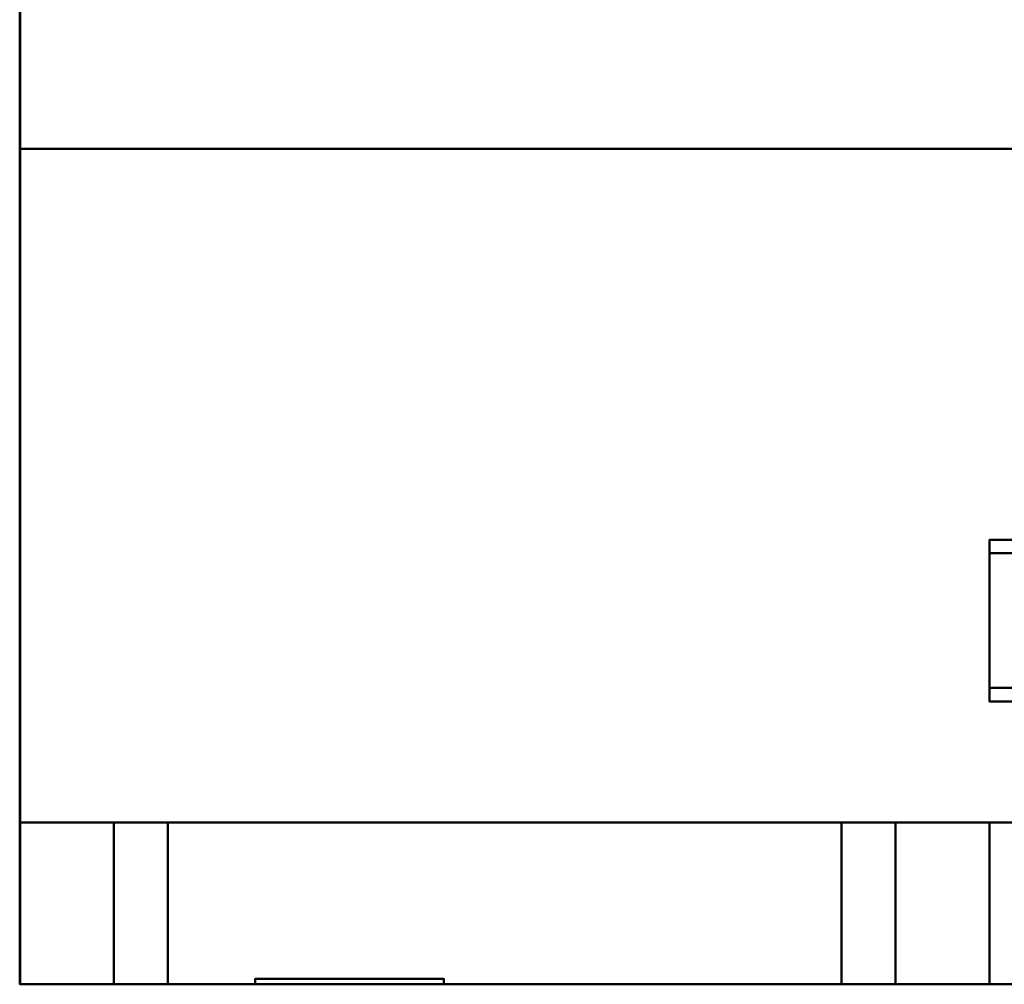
# Model space of a CAD drawing. Header units: millimetres. Extents: x -1264 to 588, y -1214 to 732.
# Tile 1 of 18: x -1264 to -899, y -68 to 290. Entities that reach past the tile are written whole.
import ezdxf

# ---------------------------------------------------------------- set-up
doc = ezdxf.new("R2010")
doc.units = ezdxf.units.MM
doc.layers.add('Q-SPCQ', color=7, linetype='Continuous', lineweight=30)

msp = doc.modelspace()

# ---------------------------------------------------------------- linework, layer by layer
at = {"layer": 'Q-SPCQ', "color": 7}
for p in [(-1263.7, 732), (536, -68)]:
    msp.add_line(p, (-1263.7, -68), dxfattribs=at)
at = {"layer": 'Q-SPCQ', "lineweight": 40, "extrusion": (0, -1, 0)}
for p, q in [((-939, -68, 169.69), (-1229, -68, 169.69)), ((-1229, -68, 169.69), (-1229, -68, 464.69)), ((-1229, -68, 464.69), (-939, -68, 464.69)), ((-1229, -68, 787.19), (-1229, -68, 607.19)), ((-939, -68, 464.69), (-939, -68, 169.69)), ((-939, -68, 787.19), (-939, -68, 607.19))]:
    msp.add_line(p, q, dxfattribs=at)
at = {"layer": 'Q-SPCQ', "lineweight": 40}
for points in [[(536, -8, 135), (-1264, -8, 135), (-1264, 732, 135), (536, 732, 135)], [(536, 242, 1021.13), (-1264, 242, 1021.13), (-1264, 242, 900), (536, 242, 900)], [(536, 242, 900), (-1264, 242, 900), (-1264, -68, 900), (536, -68, 900)], [(-1264, 242, 913), (-1264, -68, 913), (536, -68, 913), (536, 242, 913)], [(536, -68, 900), (-1264, -68, 900), (-1264, 242, 900), (536, 242, 900)], [(536, 242, 913), (536, 242, 900), (-1264, 242, 900), (-1264, 242, 913)], [(-1264, 242, 913), (-1264, 242, 900), (-1264, -68, 900), (-1264, -68, 913)], [(-857.44, 97, 38.18), (-857.44, 92, 38.18), (-904, 92, 130), (-904, 97, 130)], [(-904, 97, 135), (-904, 37, 135), (-784, 37, 135), (-784, 97, 135)], [(-904, 92, 130), (-784, 92, 130), (-784, 42, 130), (-904, 42, 130)], [(-857.44, 42, 38.18), (-857.44, 37, 38.18), (-904, 37, 130), (-904, 42, 130)], [(-904, -68, 838), (-904, -8, 838), (-1264, -8, 838), (-1264, -68, 838)], [(-1264, -68, 838), (-1264, -8, 838), (-1264, -8, 148), (-1264, -68, 148)], [(-1264, -68, 148), (-1264, -8, 148), (-904, -8, 148), (-904, -68, 148)], [(536, -8, 135), (536, -8, 855), (-1264, -8, 855), (-1264, -8, 135)], [(-1264, -68, 855), (-1264, -8, 855), (536, -8, 855), (536, -68, 855)], [(-1229, -68, 787.19), (-1229, -68, 767.19), (-1229, -8, 812.19), (-1229, -8, 832.19)], [(-1229, -68, 747.19), (-1229, -68, 727.19), (-1229, -8, 772.19), (-1229, -8, 792.19)], [(-1229, -68, 707.19), (-1229, -68, 687.19), (-1229, -8, 732.19), (-1229, -8, 752.19)], [(-1229, -68, 667.19), (-1229, -68, 647.19), (-1229, -8, 692.19), (-1229, -8, 712.19)], [(-1229, -68, 627.19), (-1229, -68, 607.19), (-1229, -8, 652.19), (-1229, -8, 672.19)], [(-939, -8, 812.19), (-1229, -8, 812.19), (-1229, -68, 767.19), (-939, -68, 767.19)], [(-939, -68, 787.19), (-1229, -68, 787.19), (-1229, -8, 832.19), (-939, -8, 832.19)], [(-939, -8, 772.19), (-1229, -8, 772.19), (-1229, -68, 727.19), (-939, -68, 727.19)], [(-939, -68, 747.19), (-1229, -68, 747.19), (-1229, -8, 792.19), (-939, -8, 792.19)], [(-939, -8, 732.19), (-1229, -8, 732.19), (-1229, -68, 687.19), (-939, -68, 687.19)], [(-939, -68, 707.19), (-1229, -68, 707.19), (-1229, -8, 752.19), (-939, -8, 752.19)], [(-939, -8, 692.19), (-1229, -8, 692.19), (-1229, -68, 647.19), (-939, -68, 647.19)], [(-939, -68, 667.19), (-1229, -68, 667.19), (-1229, -8, 712.19), (-939, -8, 712.19)], [(-939, -8, 652.19), (-1229, -8, 652.19), (-1229, -68, 607.19), (-939, -68, 607.19)], [(-939, -68, 627.19), (-1229, -68, 627.19), (-1229, -8, 672.19), (-939, -8, 672.19)], [(-1209, -68, 324.69), (-1209, -68, 309.69), (-1209, -8, 354.69), (-1209, -8, 369.69)], [(-1209, -68, 294.69), (-1209, -68, 279.69), (-1209, -8, 324.69), (-1209, -8, 339.69)], [(-1209, -68, 264.69), (-1209, -68, 249.69), (-1209, -8, 294.69), (-1209, -8, 309.69)], [(-1209, -68, 234.69), (-1209, -68, 219.69), (-1209, -8, 264.69), (-1209, -8, 279.69)], [(-1209, -68, 204.69), (-1209, -68, 189.69), (-1209, -8, 234.69), (-1209, -8, 249.69)], [(-1209, -68, 354.69), (-1209, -68, 339.69), (-1209, -8, 384.69), (-1209, -8, 399.69)], [(-1209, -68, 384.69), (-1209, -68, 369.69), (-1209, -8, 414.69), (-1209, -8, 429.69)], [(-1209, -68, 414.69), (-1209, -68, 399.69), (-1209, -8, 444.69), (-1209, -8, 459.69)], [(-1209, -68, 444.69), (-1209, -68, 429.69), (-1209, -8, 474.69), (-1209, -8, 489.69)], [(-959, -8, 354.69), (-1209, -8, 354.69), (-1209, -68, 309.69), (-959, -68, 309.69)], [(-959, -68, 324.69), (-1209, -68, 324.69), (-1209, -8, 369.69), (-959, -8, 369.69)], [(-959, -8, 324.69), (-1209, -8, 324.69), (-1209, -68, 279.69), (-959, -68, 279.69)], [(-959, -68, 294.69), (-1209, -68, 294.69), (-1209, -8, 339.69), (-959, -8, 339.69)], [(-959, -8, 294.69), (-1209, -8, 294.69), (-1209, -68, 249.69), (-959, -68, 249.69)], [(-959, -68, 264.69), (-1209, -68, 264.69), (-1209, -8, 309.69), (-959, -8, 309.69)], [(-959, -8, 264.69), (-1209, -8, 264.69), (-1209, -68, 219.69), (-959, -68, 219.69)], [(-959, -68, 234.69), (-1209, -68, 234.69), (-1209, -8, 279.69), (-959, -8, 279.69)], [(-959, -8, 234.69), (-1209, -8, 234.69), (-1209, -68, 189.69), (-959, -68, 189.69)], [(-959, -68, 204.69), (-1209, -68, 204.69), (-1209, -8, 249.69), (-959, -8, 249.69)], [(-959, -8, 384.69), (-1209, -8, 384.69), (-1209, -68, 339.69), (-959, -68, 339.69)], [(-959, -68, 354.69), (-1209, -68, 354.69), (-1209, -8, 399.69), (-959, -8, 399.69)], [(-959, -8, 414.69), (-1209, -8, 414.69), (-1209, -68, 369.69), (-959, -68, 369.69)], [(-959, -68, 384.69), (-1209, -68, 384.69), (-1209, -8, 429.69), (-959, -8, 429.69)], [(-959, -8, 444.69), (-1209, -8, 444.69), (-1209, -68, 399.69), (-959, -68, 399.69)], [(-959, -68, 414.69), (-1209, -68, 414.69), (-1209, -8, 459.69), (-959, -8, 459.69)], [(-959, -8, 474.69), (-1209, -8, 474.69), (-1209, -68, 429.69), (-959, -68, 429.69)], [(-959, -68, 444.69), (-1209, -68, 444.69), (-1209, -8, 489.69), (-959, -8, 489.69)], [(-959, -68, 324.69), (-959, -8, 369.69), (-959, -8, 354.69), (-959, -68, 309.69)], [(-959, -68, 294.69), (-959, -8, 339.69), (-959, -8, 324.69), (-959, -68, 279.69)], [(-959, -68, 264.69), (-959, -8, 309.69), (-959, -8, 294.69), (-959, -68, 249.69)], [(-959, -68, 234.69), (-959, -8, 279.69), (-959, -8, 264.69), (-959, -68, 219.69)], [(-959, -68, 204.69), (-959, -8, 249.69), (-959, -8, 234.69), (-959, -68, 189.69)], [(-959, -68, 354.69), (-959, -8, 399.69), (-959, -8, 384.69), (-959, -68, 339.69)], [(-959, -68, 384.69), (-959, -8, 429.69), (-959, -8, 414.69), (-959, -68, 369.69)], [(-959, -68, 414.69), (-959, -8, 459.69), (-959, -8, 444.69), (-959, -68, 399.69)], [(-959, -68, 444.69), (-959, -8, 489.69), (-959, -8, 474.69), (-959, -68, 429.69)], [(-939, -68, 787.19), (-939, -8, 832.19), (-939, -8, 812.19), (-939, -68, 767.19)], [(-939, -68, 747.19), (-939, -8, 792.19), (-939, -8, 772.19), (-939, -68, 727.19)], [(-939, -68, 707.19), (-939, -8, 752.19), (-939, -8, 732.19), (-939, -68, 687.19)], [(-939, -68, 667.19), (-939, -8, 712.19), (-939, -8, 692.19), (-939, -68, 647.19)], [(-939, -68, 627.19), (-939, -8, 672.19), (-939, -8, 652.19), (-939, -68, 607.19)], [(-904, -68, 148), (-904, -8, 148), (-904, -8, 838), (-904, -68, 838)], [(536, -68, 900), (-1264, -68, 900), (-1264, -68, 855), (536, -68, 855)], [(-1264, -68, 913), (-1264, -68, 900), (536, -68, 900), (536, -68, 913)], [(-1176.63, -66, 547.78), (-1176.63, -66, 517.78), (-1106.63, -66, 517.78), (-1106.63, -66, 547.78)], [(-1106.63, -66, 547.78), (-1106.63, -68, 547.78), (-1176.63, -68, 547.78), (-1176.63, -66, 547.78)], [(-1176.63, -66, 547.78), (-1176.63, -68, 547.78), (-1176.63, -68, 517.78), (-1176.63, -66, 517.78)], [(-1176.63, -66, 517.78), (-1176.63, -68, 517.78), (-1106.63, -68, 517.78), (-1106.63, -66, 517.78)], [(-1106.63, -66, 517.78), (-1106.63, -68, 517.78), (-1106.63, -68, 547.78), (-1106.63, -66, 547.78)]]:
    msp.add_3dface(points, dxfattribs=at)
for points, invisible_edges in [([(-1264, 242, 900), (-1264, 242, 1021.13), (-1264, 732, 1090), (-1264, 732, 135)], 8), ([(-1264, -8, 135), (-1264, -8, 855), (-1264, 242, 900), (-1264, 732, 135)], 6), ([(-1236, 672.95, 1081.7), (-1264, 732, 1090), (-1264, 242, 1021.13)], 13), ([(-1264, 242, 1021.13), (-1236, 298.14, 1029.02), (-1236, 672.95, 1081.7)], 13), ([(-114, 298.14, 1029.02), (-1236, 298.14, 1029.02), (-1264, 242, 1021.13), (536, 242, 1021.13)], 10), ([(-1264, -68, 900), (-1264, 242, 900), (-1264, -8, 855), (-1264, -68, 855)], 2), ([(-854.39, 97, 51), (-855.59, 97, 48.11), (-904, 97, 130)], 14), ([(-855.59, 97, 48.11), (-856, 97, 45), (-857.44, 97, 38.18), (-904, 97, 130)], 10), ([(-844, 97, 57), (-847.11, 97, 56.59), (-904, 97, 130), (-784, 97, 130)], 14), ([(-850, 97, 55.39), (-852.49, 97, 53.49), (-904, 97, 130)], 14), ([(-847.11, 97, 56.59), (-850, 97, 55.39), (-904, 97, 130)], 14), ([(-784, 97, 130), (-904, 97, 130), (-904, 97, 135), (-784, 97, 135)], 1), ([(-904, 97, 130), (-852.49, 97, 53.49), (-854.39, 97, 51)], 13), ([(-904, 97, 135), (-904, 97, 130), (-904, 92, 130), (-904, 37, 135)], 4), ([(-904, 92, 130), (-852.49, 92, 53.49), (-850, 92, 55.39)], 13), ([(-852.49, 92, 53.49), (-904, 92, 130), (-854.39, 92, 51)], 3), ([(-850, 92, 55.39), (-847.11, 92, 56.59), (-904, 92, 130)], 14), ([(-904, 92, 130), (-847.11, 92, 56.59), (-844, 92, 57)], 13), ([(-855.59, 92, 48.11), (-854.39, 92, 51), (-904, 92, 130)], 14), ([(-857.44, 92, 38.18), (-856, 92, 45), (-855.59, 92, 48.11), (-904, 92, 130)], 5), ([(-844, 92, 57), (-840.89, 92, 56.59), (-784, 92, 130), (-904, 92, 130)], 10), ([(-904, 42, 130), (-904, 37, 130), (-904, 37, 135), (-904, 92, 130)], 4), ([(-855.59, 42, 48.11), (-856, 42, 45), (-857.44, 42, 38.18), (-904, 42, 130)], 10), ([(-854.39, 42, 51), (-904, 42, 130), (-852.49, 42, 53.49)], 3), ([(-904, 42, 130), (-854.39, 42, 51), (-855.59, 42, 48.11)], 13), ([(-850, 42, 55.39), (-852.49, 42, 53.49), (-904, 42, 130)], 14), ([(-847.11, 42, 56.59), (-850, 42, 55.39), (-904, 42, 130)], 14), ([(-844, 42, 57), (-847.11, 42, 56.59), (-904, 42, 130), (-784, 42, 130)], 10), ([(-904, 37, 135), (-904, 37, 130), (-784, 37, 130), (-784, 37, 135)], 2), ([(-850, 37, 55.39), (-847.11, 37, 56.59), (-904, 37, 130)], 14), ([(-904, 37, 130), (-852.49, 37, 53.49), (-850, 37, 55.39)], 13), ([(-844, 37, 57), (-904, 37, 130), (-847.11, 37, 56.59)], 3), ([(-854.39, 37, 51), (-852.49, 37, 53.49), (-904, 37, 130)], 14), ([(-855.59, 37, 48.11), (-854.39, 37, 51), (-904, 37, 130)], 14), ([(-857.44, 37, 38.18), (-856, 37, 45), (-855.59, 37, 48.11), (-904, 37, 130)], 5), ([(-844, 37, 57), (-840.89, 37, 56.59), (-784, 37, 130), (-904, 37, 130)], 14), ([(-1264, -8, 838), (-1229, -8, 832.19), (-1229, -8, 812.19), (-1229, -8, 792.19)], 13), ([(-939, -8, 832.19), (-1229, -8, 832.19), (-1264, -8, 838), (-904, -8, 838)], 10), ([(-1264, -8, 838), (-1229, -8, 792.19), (-1229, -8, 772.19), (-1229, -8, 752.19)], 13), ([(-1264, -8, 838), (-1229, -8, 752.19), (-1229, -8, 732.19), (-1229, -8, 712.19)], 13), ([(-1264, -8, 838), (-1229, -8, 712.19), (-1229, -8, 692.19), (-1229, -8, 672.19)], 13), ([(-1264, -8, 838), (-1229, -8, 672.19), (-1229, -8, 652.19), (-1264, -8, 148)], 5), ([(-1264, -8, 148), (-1209, -8, 459.69), (-1209, -8, 444.69), (-1209, -8, 429.69)], 13), ([(-1209, -8, 294.69), (-1209, -8, 279.69), (-1264, -8, 148), (-1209, -8, 309.69)], 7), ([(-1264, -8, 148), (-1209, -8, 234.69), (-959, -8, 234.69), (-904, -8, 148)], 5), ([(-1209, -8, 249.69), (-1209, -8, 234.69), (-1264, -8, 148), (-1209, -8, 264.69)], 14), ([(-1264, -8, 148), (-1209, -8, 279.69), (-1209, -8, 264.69)], 13), ([(-1209, -8, 324.69), (-1209, -8, 309.69), (-1264, -8, 148), (-1209, -8, 339.69)], 7), ([(-1209, -8, 399.69), (-1209, -8, 384.69), (-1264, -8, 148), (-1209, -8, 414.69)], 14), ([(-1209, -8, 429.69), (-1209, -8, 414.69), (-1264, -8, 148)], 14), ([(-1264, -8, 148), (-1209, -8, 369.69), (-1209, -8, 354.69), (-1209, -8, 339.69)], 13), ([(-939, -8, 712.19), (-1229, -8, 712.19), (-1229, -8, 732.19), (-939, -8, 732.19)], 10), ([(-939, -8, 752.19), (-1229, -8, 752.19), (-1229, -8, 772.19), (-939, -8, 772.19)], 10), ([(-939, -8, 792.19), (-1229, -8, 792.19), (-1229, -8, 812.19), (-939, -8, 812.19)], 10), ([(-1209, -8, 489.69), (-1229, -8, 652.19), (-939, -8, 652.19), (-959, -8, 489.69)], 5), ([(-939, -8, 672.19), (-1229, -8, 672.19), (-1229, -8, 692.19), (-939, -8, 692.19)], 10), ([(-1209, -8, 489.69), (-1209, -8, 474.69), (-1229, -8, 652.19)], 14), ([(-959, -8, 459.69), (-1209, -8, 459.69), (-1209, -8, 474.69), (-959, -8, 474.69)], 10), ([(-1209, -8, 279.69), (-1209, -8, 294.69), (-959, -8, 294.69), (-959, -8, 279.69)], 5), ([(-1209, -8, 249.69), (-1209, -8, 264.69), (-959, -8, 264.69), (-959, -8, 249.69)], 5), ([(-1209, -8, 369.69), (-1209, -8, 384.69), (-959, -8, 384.69), (-959, -8, 369.69)], 5), ([(-959, -8, 399.69), (-1209, -8, 399.69), (-1209, -8, 414.69), (-959, -8, 414.69)], 10), ([(-1209, -8, 339.69), (-1209, -8, 354.69), (-959, -8, 354.69), (-959, -8, 339.69)], 5), ([(-1209, -8, 309.69), (-1209, -8, 324.69), (-959, -8, 324.69), (-959, -8, 309.69)], 5), ([(-959, -8, 429.69), (-1209, -8, 429.69), (-1209, -8, 444.69), (-959, -8, 444.69)], 10), ([(-959, -8, 474.69), (-959, -8, 489.69), (-939, -8, 652.19), (-959, -8, 459.69)], 14), ([(-904, -8, 148), (-959, -8, 444.69), (-959, -8, 459.69), (-939, -8, 652.19)], 13), ([(-959, -8, 399.69), (-959, -8, 414.69), (-904, -8, 148), (-959, -8, 384.69)], 7), ([(-959, -8, 369.69), (-959, -8, 384.69), (-904, -8, 148), (-959, -8, 354.69)], 7), ([(-959, -8, 339.69), (-959, -8, 354.69), (-904, -8, 148), (-959, -8, 324.69)], 7), ([(-904, -8, 148), (-959, -8, 414.69), (-959, -8, 429.69), (-959, -8, 444.69)], 13), ([(-959, -8, 309.69), (-959, -8, 324.69), (-904, -8, 148), (-959, -8, 294.69)], 7), ([(-959, -8, 279.69), (-959, -8, 294.69), (-904, -8, 148), (-959, -8, 264.69)], 7), ([(-959, -8, 249.69), (-959, -8, 264.69), (-904, -8, 148), (-959, -8, 234.69)], 7), ([(-939, -8, 672.19), (-939, -8, 692.19), (-904, -8, 838), (-939, -8, 652.19)], 7), ([(-904, -8, 838), (-939, -8, 792.19), (-939, -8, 812.19), (-939, -8, 832.19)], 11), ([(-939, -8, 772.19), (-939, -8, 792.19), (-904, -8, 838), (-939, -8, 752.19)], 14), ([(-904, -8, 838), (-939, -8, 712.19), (-939, -8, 732.19), (-939, -8, 752.19)], 11), ([(-904, -8, 838), (-939, -8, 692.19), (-939, -8, 712.19)], 13), ([(-904, -8, 148), (-939, -8, 652.19), (-904, -8, 838)], 3), ([(-1229, -68, 787.19), (-939, -68, 787.19), (-904, -68, 838), (-1264, -68, 838)], 10), ([(-904, -68, 148), (-959, -68, 189.69), (-1209, -68, 189.69), (-1264, -68, 148)], 5), ([(-1229, -68, 627.19), (-1229, -68, 647.19), (-1264, -68, 838), (-1229, -68, 607.19)], 7), ([(-1264, -68, 838), (-1229, -68, 747.19), (-1229, -68, 767.19), (-1229, -68, 787.19)], 11), ([(-1229, -68, 727.19), (-1229, -68, 747.19), (-1264, -68, 838), (-1229, -68, 707.19)], 14), ([(-1264, -68, 838), (-1229, -68, 667.19), (-1229, -68, 687.19), (-1229, -68, 707.19)], 11), ([(-1264, -68, 838), (-1229, -68, 647.19), (-1229, -68, 667.19)], 13), ([(-1264, -68, 148), (-1229, -68, 607.19), (-1264, -68, 838)], 3), ([(-1209, -68, 384.69), (-1209, -68, 399.69), (-1264, -68, 148), (-1209, -68, 369.69)], 7), ([(-1209, -68, 354.69), (-1209, -68, 369.69), (-1264, -68, 148), (-1209, -68, 339.69)], 7), ([(-1209, -68, 324.69), (-1209, -68, 339.69), (-1264, -68, 148), (-1209, -68, 309.69)], 7), ([(-1209, -68, 294.69), (-1209, -68, 309.69), (-1264, -68, 148), (-1209, -68, 279.69)], 7), ([(-1209, -68, 264.69), (-1209, -68, 279.69), (-1264, -68, 148), (-1209, -68, 249.69)], 7), ([(-1209, -68, 234.69), (-1209, -68, 249.69), (-1264, -68, 148), (-1209, -68, 219.69)], 7), ([(-1209, -68, 204.69), (-1209, -68, 219.69), (-1264, -68, 148), (-1209, -68, 189.69)], 7), ([(-1209, -68, 399.69), (-1209, -68, 414.69), (-1264, -68, 148)], 14), ([(-1229, -68, 707.19), (-939, -68, 707.19), (-939, -68, 727.19), (-1229, -68, 727.19)], 10), ([(-1229, -68, 667.19), (-939, -68, 667.19), (-939, -68, 687.19), (-1229, -68, 687.19)], 10), ([(-1229, -68, 747.19), (-939, -68, 747.19), (-939, -68, 767.19), (-1229, -68, 767.19)], 10), ([(-1229, -68, 627.19), (-939, -68, 627.19), (-939, -68, 647.19), (-1229, -68, 647.19)], 10), ([(-1176.63, -68, 517.78), (-1176.63, -68, 547.78), (-1229, -68, 607.19), (-1209, -68, 444.69)], 14), ([(-1229, -68, 607.19), (-1176.63, -68, 547.78), (-1106.63, -68, 547.78), (-939, -68, 607.19)], 5), ([(-1209, -68, 429.69), (-1209, -68, 444.69), (-1229, -68, 607.19)], 14), ([(-1209, -68, 444.69), (-959, -68, 444.69), (-1106.63, -68, 517.78), (-1176.63, -68, 517.78)], 10), ([(-1209, -68, 414.69), (-959, -68, 414.69), (-959, -68, 429.69), (-1209, -68, 429.69)], 10), ([(-959, -68, 264.69), (-959, -68, 279.69), (-1209, -68, 279.69), (-1209, -68, 264.69)], 5), ([(-959, -68, 234.69), (-959, -68, 249.69), (-1209, -68, 249.69), (-1209, -68, 234.69)], 5), ([(-959, -68, 204.69), (-959, -68, 219.69), (-1209, -68, 219.69), (-1209, -68, 204.69)], 5), ([(-959, -68, 354.69), (-959, -68, 369.69), (-1209, -68, 369.69), (-1209, -68, 354.69)], 5), ([(-959, -68, 384.69), (-959, -68, 399.69), (-1209, -68, 399.69), (-1209, -68, 384.69)], 5), ([(-959, -68, 324.69), (-959, -68, 339.69), (-1209, -68, 339.69), (-1209, -68, 324.69)], 5), ([(-959, -68, 294.69), (-959, -68, 309.69), (-1209, -68, 309.69), (-1209, -68, 294.69)], 5), ([(-959, -68, 444.69), (-939, -68, 607.19), (-1106.63, -68, 547.78), (-1106.63, -68, 517.78)], 11), ([(-959, -68, 429.69), (-904, -68, 148), (-939, -68, 607.19), (-959, -68, 444.69)], 7), ([(-904, -68, 148), (-959, -68, 429.69), (-959, -68, 414.69), (-959, -68, 399.69)], 11), ([(-959, -68, 249.69), (-959, -68, 234.69), (-904, -68, 148), (-959, -68, 264.69)], 7), ([(-959, -68, 279.69), (-959, -68, 264.69), (-904, -68, 148), (-959, -68, 294.69)], 7), ([(-959, -68, 204.69), (-959, -68, 189.69), (-904, -68, 148), (-959, -68, 219.69)], 14), ([(-904, -68, 148), (-959, -68, 234.69), (-959, -68, 219.69)], 13), ([(-959, -68, 369.69), (-959, -68, 354.69), (-904, -68, 148), (-959, -68, 384.69)], 7), ([(-959, -68, 309.69), (-959, -68, 294.69), (-904, -68, 148), (-959, -68, 324.69)], 7), ([(-959, -68, 339.69), (-959, -68, 324.69), (-904, -68, 148), (-959, -68, 354.69)], 7), ([(-904, -68, 838), (-939, -68, 787.19), (-939, -68, 767.19), (-939, -68, 747.19)], 13), ([(-904, -68, 838), (-939, -68, 747.19), (-939, -68, 727.19), (-939, -68, 707.19)], 13), ([(-939, -68, 687.19), (-939, -68, 667.19), (-904, -68, 838), (-939, -68, 707.19)], 7), ([(-904, -68, 838), (-939, -68, 667.19), (-939, -68, 647.19), (-939, -68, 627.19)], 13), ([(-904, -68, 838), (-939, -68, 627.19), (-939, -68, 607.19), (-904, -68, 148)], 5)]:
    msp.add_3dface(points, dxfattribs=dict(at, invisible_edges=invisible_edges))

doc.saveas('drawing.dxf')
